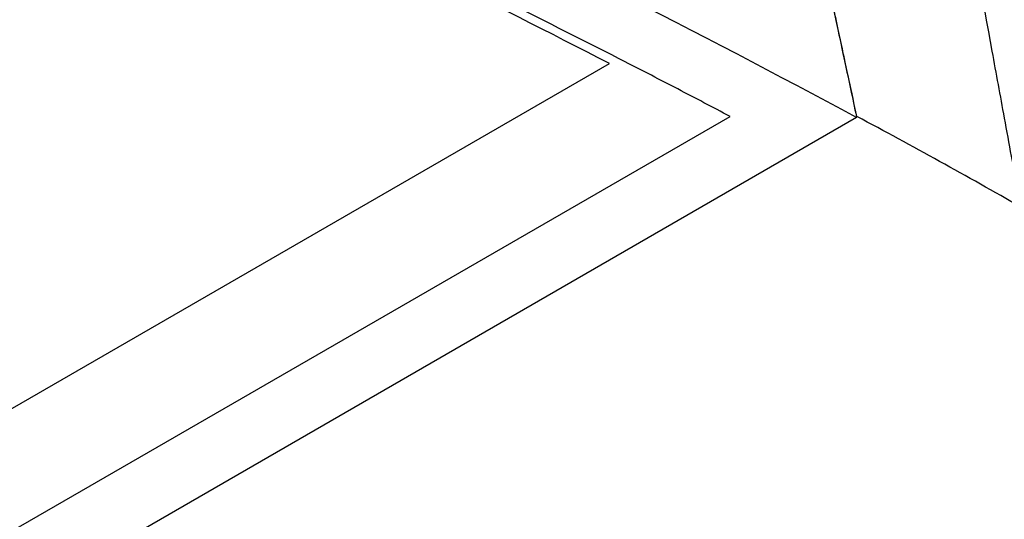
# Model space of a CAD drawing. Header units: millimetres. Extents: x 25 to 1229, y -261 to 1180.
# Tile 28 of 224: x 925 to 955, y -88 to -73. Entities that reach past the tile are written whole.
import ezdxf

# ---------------------------------------------------------------- set-up
doc = ezdxf.new("R2010")
doc.units = ezdxf.units.MM

msp = doc.modelspace()

# ---------------------------------------------------------------- linework, layer by layer
at = {"color": 7, "linetype": 'Continuous', "lineweight": 25}
for p, q in [((802.938, -155.401), (942.985, -74.554)), ((950.351, -76.164), (876.324, -118.899)), ((950.345, -76.138), (950.359, -76.13))]:
    msp.add_line(p, q, dxfattribs=at)
at = {"color": 7, "linetype": 'Continuous', "lineweight": 25, "flags": 128}
for points in [[(802.547, -159.278), (883.205, -112.715), (946.579, -76.13)], [(950.351, -76.164), (950.348, -76.15), (950.345, -76.138)]]:
    msp.add_lwpolyline(points, dxfattribs=at)
at = {"color": 7, "linetype": 'Continuous', "lineweight": 25}
for points in [[(952.096, -32.173), (984.48, -50.619), (1016.865, -69.093), (1049.248, -87.614)], [(950.351, -76.164), (940.891, -71.054), (930.914, -66.357), (920.486, -62.104)], [(942.985, -74.554), (935.816, -70.845), (928.375, -67.379), (920.663, -64.157)], [(955.25, -78.836), (953.647, -77.917), (952.017, -77.015), (950.359, -76.13)]]:
    msp.add_open_spline(points, degree=3, dxfattribs=at)
for points, knots in [([(1049.003, -88.145), (1044.145, -85.362), (1034.218, -79.675), (1019.008, -70.972), (1003.162, -61.911), (986.679, -52.494), (969.56, -42.719), (957.934, -36.088), (952.016, -32.711)], [0, 0, 0, 0, 0.150278, 0.307111, 0.4705, 0.640444, 0.816944, 1, 1, 1, 1]), ([(950.359, -76.13), (950.205, -75.414), (949.641, -72.8), (948.806, -68.874), (947.866, -64.373), (947.331, -61.768), (947.066, -60.476)], [0, 0, 0, 0, 0.136934, 0.50001, 0.751916, 1, 1, 1, 1]), ([(955.25, -78.836), (955.227, -78.71), (955.18, -78.456), (955.086, -77.95), (954.946, -77.19), (954.707, -75.892), (954.232, -73.298), (953.62, -69.914), (952.932, -66.044), (952.526, -63.725), (952.325, -62.573)], [0, 0, 0, 0, 0.023324, 0.046648, 0.093296, 0.163268, 0.285719, 0.571437, 0.787175, 1, 1, 1, 1]), ([(946.579, -76.13), (946.062, -75.857), (945.54, -75.583), (944.496, -75.039), (943.972, -74.768), (942.395, -73.959), (939.224, -72.356), (933.848, -69.76), (928.356, -67.267), (924.454, -65.577), (922.77, -64.865), (921.926, -64.511), (921.644, -64.393), (921.08, -64.158), (920.795, -64.04), (920.515, -63.924)], [0, 0, 0, 0, 0.0625, 0.0625, 0.125, 0.125, 0.25, 0.5, 0.75, 0.875, 0.9375, 0.9375, 0.96875, 0.96875, 1, 1, 1, 1]), ([(949.652, -72.878), (949.709, -73.15), (949.825, -73.693), (949.998, -74.501), (950.172, -75.315), (950.287, -75.86), (950.345, -76.138)], [0, 0, 0, 0, 0.249999, 0.499998, 0.74428, 1, 1, 1, 1])]:
    msp.add_open_spline(points, degree=3, knots=knots, dxfattribs=at)

doc.saveas('drawing.dxf')
